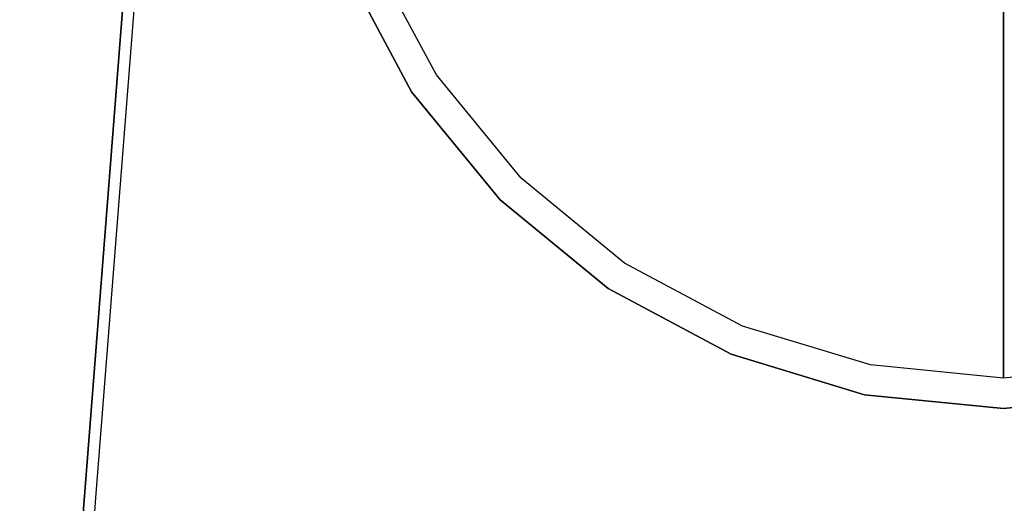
# Model space of a CAD drawing. Header units: millimetres. Extents: x -302 to 302, y -375 to 376.
# Tile 3 of 12: x -302 to 0, y -123 to 25. Entities that reach past the tile are written whole.
import ezdxf

# ---------------------------------------------------------------- set-up
doc = ezdxf.new("R2010")
doc.units = ezdxf.units.MM
doc.layers.add('KF_B5_SPEAKDETAIL', color=250, linetype='Continuous')
doc.layers.add('KF_B5_SPEAKERS', color=253, linetype='Continuous')

# ---------------------------------------------------------------- blocks, each defined once
blk = doc.blocks.new('B5')
at = {"layer": 'KF_B5_SPEAKDETAIL'}
for points, invisible_edges in [([(-47.53, 104.41, -182), (-42.8, 95.56, -182), (-174.03, 8.09, -107), (-193.34, 44.22, -107)], 10), ([(-47.53, 104.41, 182), (-42.8, 95.56, 182), (-174.03, 8.09, 107), (-193.34, 44.22, 107)], 10), ([(-42.8, 95.56, -182), (-36.43, 87.81, -182), (-148.04, -23.58, -107), (-174.03, 8.09, -107)], 10), ([(-42.8, 95.56, 182), (-36.43, 87.81, 182), (-148.04, -23.58, 107), (-174.03, 8.09, 107)], 10), ([(-36.43, 87.81, -182), (-28.68, 81.44, -182), (-116.37, -49.57, -107), (-148.04, -23.58, -107)], 10), ([(-36.43, 87.81, 182), (-28.68, 81.44, 182), (-116.37, -49.57, 107), (-148.04, -23.58, 107)], 10), ([(-28.68, 81.44, -182), (-19.83, 76.71, -182), (-80.24, -68.88, -107), (-116.37, -49.57, -107)], 10), ([(-28.68, 81.44, 182), (-19.83, 76.71, 182), (-80.24, -68.88, 107), (-116.37, -49.57, 107)], 10), ([(-19.83, 76.71, -182), (-10.22, 73.8, -182), (-41.03, -80.78, -107), (-80.24, -68.88, -107)], 10), ([(-19.83, 76.71, 182), (-10.22, 73.8, 182), (-41.03, -80.78, 107), (-80.24, -68.88, 107)], 10), ([(-10.22, 73.8, -182), (-0.24, 72.82, -182), (-0.26, -84.79, -107), (-41.03, -80.78, -107)], 10), ([(-10.22, 73.8, 182), (-0.24, 72.82, 182), (-0.26, -84.79, 107), (-41.03, -80.78, 107)], 8), ([(-0.24, 72.82, -182), (9.75, 73.8, -182), (40.51, -80.78, -107), (-0.26, -84.79, -107)], 2), ([(-0.24, 72.82, 182), (9.75, 73.8, 182), (40.51, -80.78, 107), (-0.26, -84.79, 107)], 10), ([(-201.77, 40.52, -107), (-181.61, 2.81, -107), (-174.03, 8.09, -107), (-193.34, 44.22, -107)], 10), ([(-201.77, 40.52, 107), (-181.61, 2.81, 107), (-174.03, 8.09, 107), (-193.34, 44.22, 107)], 10), ([(-201.77, 40.52, -117), (-181.61, 2.81, -117), (-181.61, 2.81, -107), (-201.77, 40.52, -107)], 10), ([(-201.77, 40.52, 117), (-181.61, 2.81, 117), (-181.61, 2.81, 107), (-201.77, 40.52, 107)], 10), ([(-181.61, 2.81, -107), (-154.48, -30.24, -107), (-148.04, -23.58, -107), (-174.03, 8.09, -107)], 10), ([(-181.61, 2.81, 107), (-154.48, -30.24, 107), (-148.04, -23.58, 107), (-174.03, 8.09, 107)], 10), ([(-181.61, 2.81, -117), (-154.48, -30.24, -117), (-154.48, -30.24, -107), (-181.61, 2.81, -107)], 10), ([(-181.61, 2.81, 117), (-154.48, -30.24, 117), (-154.48, -30.24, 107), (-181.61, 2.81, 107)], 10), ([(-154.48, -30.24, -107), (-121.43, -57.37, -107), (-116.37, -49.57, -107), (-148.04, -23.58, -107)], 10), ([(-154.48, -30.24, 107), (-121.43, -57.37, 107), (-116.37, -49.57, 107), (-148.04, -23.58, 107)], 10), ([(-154.48, -30.24, -117), (-121.43, -57.37, -117), (-121.43, -57.37, -107), (-154.48, -30.24, -107)], 10), ([(-154.48, -30.24, 117), (-121.43, -57.37, 117), (-121.43, -57.37, 107), (-154.48, -30.24, 107)], 10), ([(-121.43, -57.37, -107), (-83.72, -77.53, -107), (-80.24, -68.88, -107), (-116.37, -49.57, -107)], 10), ([(-121.43, -57.37, 107), (-83.72, -77.53, 107), (-80.24, -68.88, 107), (-116.37, -49.57, 107)], 10), ([(-121.43, -57.37, -117), (-83.72, -77.53, -117), (-83.72, -77.53, -107), (-121.43, -57.37, -107)], 10), ([(-121.43, -57.37, 117), (-83.72, -77.53, 117), (-83.72, -77.53, 107), (-121.43, -57.37, 107)], 10), ([(-83.72, -77.53, -107), (-42.79, -89.94, -107), (-41.03, -80.78, -107), (-80.24, -68.88, -107)], 10), ([(-83.72, -77.53, 107), (-42.79, -89.94, 107), (-41.03, -80.78, 107), (-80.24, -68.88, 107)], 10), ([(-83.72, -77.53, -117), (-42.79, -89.94, -117), (-42.79, -89.94, -107), (-83.72, -77.53, -107)], 10), ([(-83.72, -77.53, 117), (-42.79, -89.94, 117), (-42.79, -89.94, 107), (-83.72, -77.53, 107)], 10), ([(-42.79, -89.94, -107), (-0.24, -94.13, -107), (-0.26, -84.79, -107), (-41.03, -80.78, -107)], 10), ([(-42.79, -89.94, 107), (-0.24, -94.13, 107), (-0.26, -84.79, 107), (-41.03, -80.78, 107)], 10), ([(-0.24, -94.13, -107), (42.32, -89.94, -107), (40.51, -80.78, -107), (-0.26, -84.79, -107)], 10), ([(-0.24, -94.13, 107), (42.32, -89.94, 107), (40.51, -80.78, 107), (-0.26, -84.79, 107)], 10), ([(-42.79, -89.94, -117), (-0.24, -94.13, -117), (-0.24, -94.13, -107), (-42.79, -89.94, -107)], 10), ([(-42.79, -89.94, 117), (-0.24, -94.13, 117), (-0.24, -94.13, 107), (-42.79, -89.94, 107)], 10), ([(-0.24, -94.13, -117), (42.32, -89.94, -117), (42.32, -89.94, -107), (-0.24, -94.13, -107)], 10), ([(-0.24, -94.13, 117), (42.32, -89.94, 117), (42.32, -89.94, 107), (-0.24, -94.13, 107)], 10)]:
    blk.add_3dface(points, dxfattribs=dict(at, invisible_edges=invisible_edges))
at = {"layer": 'KF_B5_SPEAKERS', "color": 253}
for points, invisible_edges in [([(255.72, 212.62, -450), (301.7, -375, -450), (-301.7, -375, -450), (-255.72, 212.62, -450)], 8), ([(-255.72, 212.62, -450), (-255.72, 212.62, 450), (-301.7, -375, 450), (-301.7, -375, -450)], 1), ([(-296.37, -307, 450), (-255.72, 212.62, 450), (6.4, 212.62, 450), (0, -307, 450)], 14)]:
    blk.add_3dface(points, dxfattribs=dict(at, invisible_edges=invisible_edges))
at = {"layer": 'KF_B5_SPEAKERS', "invisible_edges": 10}
for points in [[(-272.12, -42.29, -117), (-265.92, 36.93, -117), (-214.18, 166.56, -117), (-218.37, 124, -117)], [(-272.12, -42.29, 117), (-265.92, 36.93, 117), (-214.18, 166.56, 117), (-218.37, 124, 117)], [(-278.32, -121.52, -117), (-272.12, -42.29, -117), (-218.37, 124, -117), (-214.18, 81.44, -117)], [(-278.32, -121.52, 117), (-272.12, -42.29, 117), (-218.37, 124, 117), (-214.18, 81.44, 117)], [(-284.52, -200.74, -117), (-278.32, -121.52, -117), (-214.18, 81.44, -117), (-201.77, 40.52, -117)], [(-284.52, -200.74, 117), (-278.32, -121.52, 117), (-214.18, 81.44, 117), (-201.77, 40.52, 117)], [(-290.65, -279.07, 117), (-284.52, -200.74, 117), (-201.77, 40.52, 117), (-181.61, 2.81, 117)], [(-290.6, -278.48, -117), (-284.52, -200.74, -117), (-201.77, 40.52, -117), (-181.61, 2.81, -117)], [(-298.16, -375.14, -117), (-290.6, -278.48, -117), (-181.61, 2.81, -117), (-154.48, -30.24, -117)], [(-298.15, -375, 117), (-290.65, -279.07, 117), (-181.61, 2.81, 117), (-154.48, -30.24, 117)], [(-238.63, -375, 117), (-301.7, -375, 117), (-154.48, -30.24, 117), (-121.43, -57.37, 117)], [(-238.63, -375, -117), (-299.7, -375.16, -117), (-154.48, -30.24, -117), (-121.43, -57.37, -117)], [(-159.17, -375, -117), (-238.63, -375, -117), (-121.43, -57.37, -117), (-83.72, -77.53, -117)], [(-159.17, -375, 117), (-238.63, -375, 117), (-121.43, -57.37, 117), (-83.72, -77.53, 117)], [(-79.7, -375, -117), (-159.17, -375, -117), (-83.72, -77.53, -117), (-42.79, -89.94, -117)], [(-79.7, -375, 117), (-159.17, -375, 117), (-83.72, -77.53, 117), (-42.79, -89.94, 117)], [(-0.24, -375, -117), (-79.7, -375, -117), (-42.79, -89.94, -117), (-0.24, -94.13, -117)], [(-0.24, -375, 117), (-79.7, -375, 117), (-42.79, -89.94, 117), (-0.24, -94.13, 117)], [(-0.24, -375, -117), (79.23, -375, -117), (42.32, -89.94, -117), (-0.24, -94.13, -117)], [(-0.24, -375, 117), (79.23, -375, 117), (42.32, -89.94, 117), (-0.24, -94.13, 117)]]:
    blk.add_3dface(points, dxfattribs=at)

msp = doc.modelspace()

# ---------------------------------------------------------------- block references
msp.add_blockref('B5', (0, 0))

doc.saveas('drawing.dxf')
